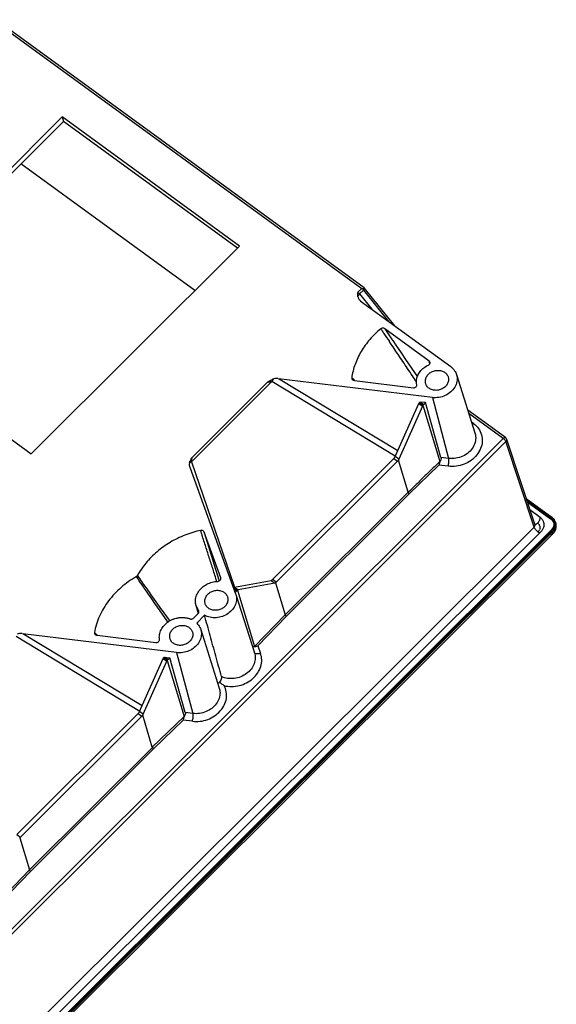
# Model space of a CAD drawing. Header units: inches. Extents: x 3951 to 6642, y -813 to 1217.
# Tile 23 of 33: x 5812 to 5921, y 12 to 213. Entities that reach past the tile are written whole.
import ezdxf

# ---------------------------------------------------------------- set-up
doc = ezdxf.new("R2010")
doc.units = ezdxf.units.IN
doc.header["$LTSCALE"] = 7.6
doc.header["$MEASUREMENT"] = 0
doc.layers.get('0').update_dxf_attribs({"linetype": 'CONTINUOUS'})

msp = doc.modelspace()

# ---------------------------------------------------------------- linework, layer by layer
at = {"color": 7, "linetype": 'Continuous'}
for p, q in [((5882.13, 158.06), (5807.16, 212.65)), ((5806.79, 212.43), (5881.64, 157.93)), ((5820.67, 192.85), (5778.26, 150.55)), ((5856.77, 166.56), (5820.67, 192.85)), ((5820.67, 192.85), (5820.93, 191.95)), ((5820.93, 191.95), (5778.93, 150.07)), ((5856.36, 166.15), (5820.93, 191.95)), ((5847.67, 157.48), (5812.23, 183.28)), ((5847.69, 157.5), (5812.25, 183.3)), ((5814.36, 124.27), (5856.77, 166.56)), ((5881.64, 157.93), (5880.84, 157.14)), ((5881.21, 156.8), (5881.99, 157.58)), ((5881.21, 156.8), (5883.69, 153.72)), ((5881.99, 157.58), (5887.13, 151.21)), ((5882.13, 158.05), (5882.13, 158.06)), ((5888.38, 150.3), (5882.13, 158.05)), ((5881.36, 155.42), (5899.76, 142.01)), ((5778.26, 150.55), (5814.36, 124.27)), ((5885.71, 149.42), (5885.51, 149.71)), ((5886.16, 148.74), (5886.13, 148.8)), ((5886.36, 149.71), (5887.86, 147.48)), ((5895.39, 143.14), (5886.36, 149.71)), ((5887.39, 146.93), (5887.28, 147.09)), ((5888.02, 146.01), (5887.39, 146.93)), ((5887.86, 147.48), (5887.97, 147.33)), ((5887.97, 147.33), (5888.59, 146.4)), ((5888.59, 146.4), (5889.68, 144.79)), ((5889.1, 144.41), (5888.9, 144.71)), ((5889.68, 144.79), (5890.58, 143.46)), ((5890.58, 143.46), (5892.97, 139.92)), ((5895.52, 142.64), (5895.39, 143.14)), ((5900.92, 140.43), (5904.71, 128.5)), ((5863.35, 139), (5846.97, 122.65)), ((5862.47, 138.82), (5847.13, 123.52)), ((5888.47, 123.75), (5863.35, 139)), ((5888.97, 124.83), (5864.72, 139.55)), ((5896.03, 135.7), (5864.72, 139.55)), ((5879.61, 139.73), (5879.9, 139.49)), ((5879.79, 139.35), (5879.85, 139.31)), ((5879.9, 139.49), (5880.19, 139.26)), ((5880.14, 139.2), (5892.19, 137.72)), ((5888.46, 123.68), (5893.26, 134.49)), ((5893.26, 134.49), (5894.01, 133.95)), ((5893.38, 134.69), (5893.34, 134.64)), ((5893.34, 134.64), (5893.48, 134.59)), ((5893.46, 134.8), (5893.38, 134.69)), ((5893.46, 134.8), (5893.63, 134.79)), ((5893.52, 134.65), (5893.48, 134.59)), ((5893.48, 134.59), (5894.11, 134.13)), ((5893.63, 134.79), (5893.52, 134.65)), ((5893.63, 134.79), (5894.26, 134.32)), ((5894.61, 134.67), (5893.63, 134.79)), ((5894.61, 134.67), (5894.26, 134.32)), ((5897.78, 123.5), (5894.61, 134.67)), ((5896.03, 135.7), (5899.34, 123.31)), ((5894.01, 133.95), (5889.2, 123.14)), ((5894.11, 134.13), (5897.55, 122.66)), ((5910.9, 127.55), (5903.24, 133.12)), ((5910.47, 127.38), (5903.44, 132.49)), ((5904.4, 130.42), (5904.01, 130.71)), ((5698.41, -84.11), (5910.47, 127.38)), ((5698.91, -84.72), (5910.98, 126.77)), ((5916.74, 109.32), (5910.98, 126.77)), ((5911.11, 127.26), (5916.88, 109.8)), ((5846.97, 122.65), (5855.77, 97.08)), ((5863.5, 98.67), (5888.21, 123.31)), ((5888.95, 122.77), (5864.24, 98.13)), ((5888.21, 123.31), (5888.95, 122.77)), ((5889.2, 123.14), (5888.46, 123.68)), ((5891.07, 116.42), (5889.11, 122.97)), ((5899.34, 123.31), (5897.78, 123.5)), ((5846.62, 121.54), (5846.63, 121.51)), ((5846.63, 121.51), (5855.97, 95.75)), ((5897.36, 121.94), (5891.33, 116.12)), ((5899.24, 121.71), (5897.36, 121.94)), ((5866.04, 91.45), (5891.07, 116.42)), ((5866.29, 91.14), (5891.33, 116.12)), ((5915.1, 115.19), (5920.35, 111.36)), ((5915.15, 115.03), (5920.24, 111.32)), ((5915.22, 114.8), (5920.16, 111.21)), ((5915.33, 114.5), (5920.09, 111.03)), ((5920.1, 110.99), (5915.34, 114.46)), ((5917.96, 111.31), (5915.88, 112.82)), ((5919.77, 111.26), (5919.78, 111.23)), ((5920.09, 111.03), (5920.1, 110.99)), ((5921.08, 110.34), (5921.19, 109.96)), ((5679.01, -127.78), (5916.74, 109.32)), ((5920.18, 108.62), (5679.65, -131.26)), ((5919.97, 108.3), (5679.73, -131.29)), ((5680.11, -131.37), (5920.48, 108.34)), ((5918.07, 108.3), (5682.44, -126.68)), ((5849.05, 108.05), (5848.86, 108.67)), ((5849.54, 108.3), (5849.57, 108.21)), ((5852.93, 98.98), (5849.54, 108.3)), ((5916.88, 109.81), (5916.88, 109.8)), ((5920.12, 108.45), (5919.97, 108.3)), ((5920.22, 108.36), (5920.06, 108.2)), ((5920.26, 108.59), (5920.12, 108.45)), ((5920.59, 109.09), (5920.18, 108.62)), ((5920.18, 108.62), (5920.18, 108.62)), ((5920.35, 108.5), (5920.22, 108.36)), ((5920.45, 108.39), (5920.41, 108.45)), ((5920.58, 108), (5920.48, 108.34)), ((5920.79, 109.69), (5920.59, 109.09)), ((5920.74, 110.21), (5920.74, 110.2)), ((5920.74, 110.2), (5920.79, 109.69)), ((5679.99, -131.22), (5920.06, 108.2)), ((5680.21, -131.72), (5920.28, 107.71)), ((5849.57, 108.21), (5852.5, 98.8)), ((5920.16, 108.1), (5920.11, 108.15)), ((5920.28, 107.71), (5920.18, 108.05)), ((5920.28, 107.71), (5920.39, 107.82)), ((5920.39, 107.82), (5920.6, 108.02)), ((5852.14, 98.22), (5852, 98.65)), ((5852.5, 98.8), (5852.63, 98.38)), ((5852.94, 98.94), (5852.93, 98.98)), ((5852.94, 98.94), (5852.93, 98.98)), ((5855.74, 97.07), (5863.19, 98.48)), ((5863.19, 98.48), (5863.93, 97.94)), ((5864.24, 98.13), (5863.5, 98.67)), ((5855.61, 96.75), (5856.18, 96.34)), ((5855.63, 97.03), (5855.72, 96.93)), ((5855.68, 96.91), (5855.65, 96.88)), ((5855.72, 96.93), (5855.68, 96.91)), ((5855.72, 96.93), (5856.35, 96.47)), ((5855.74, 97.07), (5856.48, 96.53)), ((5856.18, 96.34), (5855.87, 96.03)), ((5856.35, 96.47), (5859.81, 84.99)), ((5863.93, 97.94), (5856.48, 96.53)), ((5864.07, 97.99), (5866.04, 91.45)), ((5855.97, 95.75), (5856.01, 95.64)), ((5856.01, 95.64), (5859.8, 83.7)), ((5847.89, 93.44), (5848.35, 91.75)), ((5848.41, 92.4), (5847.89, 93.44)), ((5848.51, 92.22), (5848.41, 92.4)), ((5847.41, 90.8), (5848.37, 91.76)), ((5849.64, 91.38), (5848.05, 89.79)), ((5866.04, 91.45), (5859.8, 85.02)), ((5860.47, 85.15), (5866.29, 91.14)), ((5848.86, 88.51), (5852.64, 76.57)), ((5836.43, 71.8), (5811.28, 87.07)), ((5836.91, 72.91), (5812.65, 87.63)), ((5843.96, 83.78), (5812.65, 87.63)), ((5827.22, 87.86), (5827.52, 87.62)), ((5827.52, 87.62), (5827.8, 87.38)), ((5827.75, 87.31), (5839.75, 85.84)), ((5860.47, 85.15), (5861.03, 83.61)), ((5836.39, 71.76), (5841.2, 82.57)), ((5841.2, 82.57), (5841.94, 82.03)), ((5841.27, 82.71), (5841.35, 82.82)), ((5841.27, 82.71), (5841.42, 82.66)), ((5841.35, 82.82), (5841.39, 82.88)), ((5841.39, 82.88), (5842.54, 82.74)), ((5841.42, 82.66), (5841.51, 82.79)), ((5841.42, 82.66), (5842.04, 82.2)), ((5841.56, 82.86), (5842.2, 82.4)), ((5842.04, 82.2), (5845.48, 70.75)), ((5842.2, 82.4), (5842.54, 82.74)), ((5845.71, 71.57), (5842.54, 82.74)), ((5843.96, 83.78), (5847.27, 71.38)), ((5859.75, 83.83), (5859.8, 83.7)), ((5837.14, 71.22), (5841.94, 82.03)), ((5811.43, 46.74), (5836.14, 71.39)), ((5836.88, 70.85), (5812.17, 46.2)), ((5836.14, 71.39), (5836.88, 70.85)), ((5837.14, 71.22), (5836.39, 71.76)), ((5839, 64.5), (5837.04, 71.04)), ((5839, 64.5), (5845.48, 70.75)), ((5847.27, 71.38), (5845.71, 71.57)), ((5845.3, 70.02), (5839.26, 64.19)), ((5847.17, 69.79), (5845.3, 70.02)), ((5813.97, 39.52), (5839.01, 64.49)), ((5814.22, 39.22), (5839.26, 64.19)), ((5811.43, 46.74), (5812.17, 46.2)), ((5812, 46.07), (5813.97, 39.52)), ((5807.73, 33.09), (5813.97, 39.52)), ((5808.41, 33.23), (5814.22, 39.22))]:
    msp.add_line(p, q, dxfattribs=at)
for centre, radius, start, end in [((5879.5, 157.75), 2.49, 356.2882, 359.113), ((6131.63, 314.54), 296.21, 213.8774, 214.0228), ((6362.1, 470.4), 574.44, 214.05253, 214.25127), ((5420.86, -171.86), 565.05, 34.0733, 34.2334), ((5345.86, -221.96), 655.24, 33.85499, 33.99608), ((5894.42, 133.98), 1.27, 153.4696, 155.9305), ((5894.31, 134.04), 1.14, 148.0732, 153.5335), ((5894.98, 133.69), 1.75, 153.5038, 155.7603), ((5894.89, 133.73), 1.65, 148.8313, 153.5369), ((5910.55, 127.07), 0.588, 16.7353, 53.9387), ((5847.49, 121.15), 1.57, 123.3347, 124.9389), ((5887.29, 124.22), 1.29, 326.7917, 332.745), ((5887.42, 124.15), 1.14, 332.7729, 336.0146), ((5919.41, 109.81), 1.4, 53.5926, 60.9808), ((5919.42, 109.9), 1.5, 44.8887, 60.7578), ((5919.44, 109.85), 1.35, 15.6693, 53.6627), ((5919.12, 109.67), 2.09, 52.5043, 53.9388), ((5919.45, 109.93), 1.47, 19.5657, 44.8411), ((5919.44, 109.8), 1.37, 15.6802, 38.1038), ((5919.3, 109.83), 1.85, 15.8777, 34.0494), ((5919.4, 109.91), 1.52, 2.2159, 19.5365), ((5919.3, 109.92), 1.68, 8.3779, 19.6577), ((5919.37, 109.85), 1.78, 8.3723, 15.7791), ((5916.65, 109.24), 1.28, 315.2502, 326.6574), ((5916.6, 109.27), 1.33, 326.6367, 338.1679), ((5919.23, 109.94), 1.69, 330.0628, 337.6271), ((5919.28, 109.92), 1.64, 337.6302, 345.5771), ((5919.04, 109.95), 1.94, 336.1235, 345.7837), ((5918.94, 109.96), 2.22, 327.9434, 336.1331), ((5919.31, 109.91), 1.61, 345.5872, 353.835), ((5919.34, 109.91), 1.58, 353.8354, 2.2754), ((5919.17, 109.92), 1.81, 345.791, 356.7691), ((5919.27, 109.91), 1.71, 356.8023, 8.3329), ((5919.09, 109.89), 2.06, 336.125, 345.7832), ((5919.23, 109.86), 1.92, 345.7905, 356.7641), ((5919.33, 109.85), 1.82, 356.7972, 8.3256), ((5919.44, 109.47), 1.81, 12.9078, 15.7277), ((5918.46, 110.12), 2.99, 314.8565, 319.6204), ((5862.72, 99.45), 1.1, 311.0126, 314.9688), ((5855.83, 96.66), 0.422, 112.49, 117.9203), ((5856.04, 96.32), 0.69, 113.157, 117.5026), ((5842.29, 82.08), 1.19, 147.985, 155.9003), ((5842.81, 81.78), 1.65, 150.1386, 154.8777), ((5842.83, 81.77), 1.67, 147.8598, 150.1519), ((5845.81, 79.64), 5.33, 142.8227, 143.7294), ((5835.22, 72.29), 1.29, 326.7901, 332.7448), ((5835.35, 72.22), 1.14, 332.7721, 336.0145)]:
    msp.add_arc(centre, radius, start, end, dxfattribs=at)
for centre, major_axis, ratio, start_param, end_param in [((5882.16, 156.2), (-1.13, 0.79), 0.812993, 0.758334, 1.234958), ((5882.16, 156.2), (-1.13, 0.79), 0.812993, 1.234958, 1.543645), ((5864.47, 138.56), (1.56, -0.22), 0.654568, 1.596014, 2.30586), ((5812.4, 86.63), (1.56, -0.22), 0.654568, 1.596014, 2.30586)]:
    msp.add_ellipse(centre, major_axis=major_axis, ratio=ratio, start_param=start_param, end_param=end_param, dxfattribs=at)
for points, start_tangent, end_tangent in [([(5880.84, 157.14), (5880.79, 156.82), (5880.78, 156.51), (5880.81, 156.22)], (-0.177848, -0.984058), (0.176356, -0.984326)), ([(5881.21, 156.8), (5881.03, 156.59), (5880.89, 156.39), (5880.81, 156.22)], (-0.66802, -0.744143), (-0.305483, -0.952197)), ([(5880.84, 157.14), (5880.88, 157.11), (5880.97, 157.04), (5881.09, 156.92), (5881.17, 156.84), (5881.21, 156.8)], (0.808572, -0.588398), (0.649129, -0.760678)), ([(5881.64, 157.93), (5881.76, 157.94), (5881.88, 157.94), (5881.99, 157.94)], (0.994434, 0.105358), (0.998053, -0.062377)), ([(5882.13, 158.05), (5882.11, 158.05), (5882.06, 158.01), (5881.99, 157.94)], (-0.976025, 0.217659), (-0.725488, -0.688235)), ([(5881.99, 157.94), (5882, 157.83), (5882, 157.71)], (0.086971, -0.996211), (-0.015418, -0.999881)), ([(5885.51, 149.71), (5883.3, 147.56), (5881.54, 145.11), (5880.29, 142.47), (5879.61, 139.73)], (-0.772128, -0.635466), (-0.141468, -0.989943)), ([(5886.36, 149.71), (5886.14, 149.81), (5885.9, 149.84), (5885.69, 149.8), (5885.51, 149.71)], (-0.807755, 0.589518), (-0.766289, -0.642496)), ([(5892.82, 138.89), (5891.98, 140.13), (5890.01, 143.07)], (-0.564436, 0.825477), (-0.557269, 0.830332)), ([(5895.22, 142.32), (5895.43, 142.48), (5895.55, 142.71), (5895.55, 142.9)], (0.913954, 0.405817), (-0.244773, 0.96958)), ([(5895.55, 142.9), (5895.53, 142.95), (5895.39, 143.14)], (-0.244773, 0.96958), (-0.785378, 0.619016)), ([(5892.87, 138.33), (5892.81, 139.25), (5893.04, 140.18), (5893.54, 141.04), (5894.29, 141.77), (5895.22, 142.32)], (-0.222062, 0.975033), (0.914168, 0.405335)), ([(5894.65, 138.62), (5894.61, 139.15), (5894.8, 139.85), (5895.24, 140.47)], (-0.239194, 0.970972), (0.708063, 0.70615)), ([(5895.24, 140.47), (5895.88, 140.94), (5896.67, 141.21), (5897.49, 141.23), (5898.25, 141.02), (5898.85, 140.58), (5899.22, 139.98), (5899.24, 139.92)], (0.708063, 0.70615), (0.30166, -0.953415)), ([(5900.93, 140.43), (5901.01, 140.11), (5901.01, 138.96), (5900.58, 137.83), (5899.76, 136.85), (5898.65, 136.13), (5897.35, 135.73), (5896.03, 135.7)], (0.302487, -0.953153), (-0.992528, 0.122015)), ([(5899.76, 142.01), (5900.57, 141.17), (5900.93, 140.43)], (0.808388, -0.588651), (0.302487, -0.953153)), ([(5863.63, 139.44), (5863.25, 139.27), (5862.86, 139.06), (5862.47, 138.82)], (-0.934016, -0.357231), (-0.84627, -0.532754)), ([(5862.47, 138.82), (5862.7, 138.89), (5862.92, 138.94), (5863.14, 138.98), (5863.35, 139)], (0.943908, 0.330208), (0.999044, 0.043705)), ([(5863.63, 139.44), (5863.56, 139.33), (5863.48, 139.23), (5863.41, 139.11), (5863.35, 139)], (-0.61962, -0.784902), (-0.452037, -0.891999)), ([(5879.61, 139.73), (5879.66, 139.5), (5879.79, 139.35)], (-0.13399, -0.990983), (0.777485, -0.628902)), ([(5879.85, 139.31), (5880.14, 139.2)], (0.842907, -0.538059), (0.993374, -0.114927)), ([(5898.68, 137.96), (5898.04, 137.49), (5897.25, 137.22), (5896.43, 137.2), (5895.67, 137.42), (5895.07, 137.85), (5894.7, 138.45), (5894.65, 138.62)], (-0.708063, -0.70615), (-0.239194, 0.970972)), ([(5899.24, 139.92), (5899.31, 139.28), (5899.12, 138.58), (5898.68, 137.96)], (0.30166, -0.953415), (-0.708063, -0.70615)), ([(5892.19, 137.72), (5892.46, 137.75), (5892.71, 137.9), (5892.86, 138.12), (5892.87, 138.33)], (0.995864, -0.090852), (-0.213867, 0.976863)), ([(5894.26, 134.32), (5894.22, 134.28), (5894.11, 134.13)], (-0.707808, -0.706405), (-0.55457, -0.832137)), ([(5894.11, 134.13), (5894.08, 134.09), (5894.01, 133.95)], (-0.559725, -0.828679), (-0.406164, -0.9138)), ([(5904.4, 130.42), (5904.16, 130.22)], (-0.708063, -0.70615), (-0.810204, -0.586148)), ([(5904.4, 130.42), (5905.42, 129.4)], (0.8047, -0.593682), (0.582537, -0.812804)), ([(5905.42, 129.4), (5906.03, 128.13), (5906.18, 126.74), (5905.86, 125.33), (5905.08, 124.02), (5903.93, 122.92), (5902.49, 122.14), (5900.88, 121.72), (5899.24, 121.71)], (0.582537, -0.812804), (-0.993158, 0.116778)), ([(5904.71, 128.5), (5904.8, 128.14), (5904.8, 126.88), (5904.33, 125.64), (5903.44, 124.57), (5902.22, 123.77), (5900.8, 123.34), (5899.34, 123.31)], (0.302964, -0.953002), (-0.992528, 0.122015)), ([(5910.47, 127.38), (5910.67, 127.53), (5910.85, 127.57), (5910.89, 127.54)], (0.708063, 0.70615), (0.800965, -0.598712)), ([(5910.47, 127.38), (5910.69, 127.18)], (0.808388, -0.588651), (0.699327, -0.714801)), ([(5910.69, 127.18), (5910.87, 126.96)], (0.699327, -0.714801), (0.574471, -0.818525)), ([(5910.87, 126.96), (5910.98, 126.77)], (0.574471, -0.818525), (0.287951, -0.957645)), ([(5911.11, 127.25), (5911.12, 127.01), (5910.98, 126.77)], (0.28618, -0.958176), (-0.701796, -0.712378)), ([(5846.59, 122.44), (5846.54, 122.15), (5846.55, 121.84), (5846.62, 121.54)], (-0.294128, -0.955766), (0.325042, -0.9457)), ([(5846.59, 122.44), (5846.73, 122.8), (5846.92, 123.15), (5847.13, 123.52)], (0.312994, 0.949755), (0.521962, 0.852969)), ([(5846.97, 122.65), (5846.92, 122.63), (5846.82, 122.58), (5846.7, 122.51), (5846.63, 122.47)], (-0.905594, -0.424146), (-0.835259, -0.549857)), ([(5846.97, 122.65), (5846.99, 122.95), (5847.05, 123.23), (5847.13, 123.52)], (-0.093776, 0.995593), (0.266979, 0.963702)), ([(5888.21, 123.31), (5888.26, 123.38), (5888.32, 123.44), (5888.37, 123.51)], (0.708063, 0.70615), (0.558931, 0.829214)), ([(5889.11, 122.97), (5889.06, 122.9), (5889, 122.83), (5888.95, 122.77)], (-0.55032, -0.834954), (-0.708063, -0.70615)), ([(5889.2, 123.14), (5889.18, 123.08), (5889.14, 123.02), (5889.11, 122.97)], (-0.406008, -0.913869), (-0.562137, -0.827044)), ([(5897.55, 122.66), (5895.4, 120.59), (5893.24, 118.5), (5891.07, 116.42)], (-0.719336, -0.694662), (-0.719336, -0.694662)), ([(5897.58, 122.68), (5897.5, 122.45), (5897.43, 122.2), (5897.36, 121.94)], (-0.459196, -0.888335), (-0.274497, -0.961588)), ([(5897.78, 123.5), (5897.79, 123.27), (5897.72, 122.98), (5897.56, 122.64)], (0.273304, -0.961928), (-0.486009, -0.873954)), ([(5899.24, 121.71), (5899.33, 122.13), (5899.38, 122.58), (5899.38, 123), (5899.34, 123.31)], (0.255974, 0.966684), (-0.257558, 0.966263)), ([(5891.33, 116.11), (5891.22, 116.21), (5891.13, 116.32), (5891.08, 116.42)], (-0.803371, 0.595478), (-0.288027, 0.957622)), ([(5917.48, 110.17), (5917.6, 110.3), (5917.71, 110.44), (5917.88, 110.75), (5917.98, 111.05), (5917.99, 111.18), (5917.98, 111.28)], (0.707849, 0.706364), (-0.256669, 0.966499)), ([(5917.96, 111.31), (5918.45, 110.8), (5918.68, 110.29)], (0.818014, -0.575198), (0.262047, -0.965055)), ([(5918.68, 110.29), (5918.71, 110.13), (5918.7, 109.43), (5918.47, 108.82), (5918.07, 108.3)], (0.262047, -0.965055), (-0.718407, -0.695623)), ([(5919.85, 111.44), (5919.8, 111.38), (5919.77, 111.32), (5919.77, 111.26)], (-0.708063, -0.70615), (0.271143, -0.962539)), ([(5920.09, 111.08), (5920.09, 111.03)], (-0.235562, -0.971859), (0.271143, -0.962539)), ([(5920.16, 111.21), (5920.11, 111.15), (5920.09, 111.08)], (-0.66933, -0.742965), (-0.235562, -0.971859)), ([(5920.1, 110.99), (5920.29, 110.87), (5920.45, 110.71), (5920.51, 110.64)], (0.874453, -0.485109), (0.616991, -0.78697)), ([(5920.35, 111.36), (5920.34, 111.37), (5920.3, 111.36), (5920.24, 111.32)], (-0.790949, 0.611883), (-0.708063, -0.70615)), ([(5920.24, 111.32), (5920.42, 111.17), (5920.6, 110.99)], (0.808388, -0.588651), (0.630497, -0.776192)), ([(5920.39, 111.33), (5920.83, 110.87)], (0.793397, -0.608704), (0.559539, -0.828804)), ([(5920.6, 110.99), (5920.75, 110.76), (5920.88, 110.48)], (0.630497, -0.776192), (0.336549, -0.941666)), ([(5848.86, 108.67), (5845.65, 107.7), (5842.64, 106.23), (5839.96, 104.31), (5837.7, 102.02), (5835.96, 99.45)], (-0.977323, -0.211755), (-0.479832, -0.877361)), ([(5849.37, 108.54), (5849.12, 108.67), (5848.86, 108.67)], (-0.768577, 0.639757), (-0.97504, -0.222029)), ([(5849.54, 108.3), (5849.37, 108.54)], (-0.3421, 0.939664), (-0.768577, 0.639757)), ([(5916.88, 109.56), (5916.74, 109.32)], (-0.253192, -0.967416), (-0.705649, -0.708561)), ([(5917.55, 108.34), (5917.49, 108.39), (5917.42, 108.44), (5917.29, 108.56), (5917.16, 108.69), (5917.04, 108.83), (5916.85, 109.09), (5916.78, 109.21), (5916.76, 109.27), (5916.74, 109.31)], (-0.808558, 0.588417), (-0.284476, 0.958683)), ([(5916.85, 109.88), (5917, 109.88), (5917.11, 109.91), (5917.23, 109.97), (5917.24, 109.97)], (0.953633, -0.300971), (0.855669, 0.517524)), ([(5916.88, 109.8), (5916.88, 109.56)], (0.313087, -0.949724), (-0.253192, -0.967416)), ([(5917.24, 109.97), (5917.36, 110.05), (5917.42, 110.11), (5917.48, 110.17)], (0.855669, 0.517524), (0.70783, 0.706383)), ([(5917.48, 110.17), (5917.67, 109.99), (5917.81, 109.78), (5917.9, 109.54), (5917.93, 109.3), (5917.93, 109.17), (5917.92, 109.05), (5917.85, 108.79), (5917.84, 108.77)], (0.804019, -0.594604), (-0.372809, -0.927908)), ([(5917.8, 108.19), (5917.55, 108.34)], (-0.884492, 0.466556), (-0.8085, 0.588496)), ([(5919.92, 108.32), (5919.89, 108.32), (5919.88, 108.32)], (-0.947927, 0.318488), (-0.620483, -0.78422)), ([(5919.97, 108.3), (5919.92, 108.32)], (-0.808388, 0.588651), (-0.947927, 0.318488)), ([(5920.26, 108.59), (5920.21, 108.62), (5920.18, 108.62)], (-0.766303, 0.64248), (-0.727466, -0.686144)), ([(5920.7, 109.09), (5920.58, 108.91), (5920.43, 108.74), (5920.26, 108.59)], (-0.498797, -0.866719), (-0.785278, -0.619143)), ([(5920.82, 109.17), (5920.68, 108.91), (5920.52, 108.68), (5920.35, 108.5)], (-0.40381, -0.914843), (-0.708063, -0.70615)), ([(5920.41, 108.45), (5920.35, 108.5)], (-0.69802, 0.716079), (-0.808388, 0.588651)), ([(5920.48, 108.34), (5920.45, 108.39)], (-0.271143, 0.962539), (-0.571259, 0.82077)), ([(5920.83, 108.78), (5920.66, 108.54), (5920.48, 108.34)], (-0.530041, -0.847972), (-0.708063, -0.70615)), ([(5920.75, 108.18), (5921.01, 108.56)], (0.646937, 0.762543), (0.485988, 0.873965)), ([(5921.01, 108.56), (5921.23, 109.2)], (0.485988, 0.873965), (0.150209, 0.988654)), ([(5921.23, 109.2), (5921.21, 109.88)], (0.150209, 0.988654), (-0.223315, 0.974746)), ([(5852, 98.65), (5851.93, 98.9), (5851.16, 101.35), (5850.38, 103.79), (5849.61, 106.23), (5849.23, 107.45), (5849.05, 108.05)], (-0.298478, 0.954417), (-0.296446, 0.95505)), ([(5917.92, 108.14), (5917.8, 108.19)], (-0.973057, 0.230565), (-0.884492, 0.466556)), ([(5920.11, 108.15), (5920.06, 108.2)], (-0.69802, 0.716079), (-0.808388, 0.588651)), ([(5920.18, 108.05), (5920.16, 108.1)], (-0.271143, 0.962539), (-0.571259, 0.82077)), ([(5835.77, 99.26), (5832.65, 97.04), (5830.08, 94.29), (5828.24, 91.17), (5827.22, 87.86)], (-0.867421, -0.497576), (-0.174743, -0.984614)), ([(5842.19, 89.96), (5842.1, 90.09), (5840.2, 92.83), (5838.09, 95.87), (5835.76, 99.26)], (-0.571849, 0.820359), (-0.564013, 0.825766)), ([(5835.96, 99.45), (5835.91, 99.38), (5835.85, 99.32), (5835.77, 99.26)], (-0.480411, -0.877044), (-0.867249, -0.497874)), ([(5835.96, 99.45), (5837.67, 97.02), (5840.41, 93.16), (5842.54, 90.2)], (0.574661, -0.818391), (0.587768, -0.80903)), ([(5847.89, 93.44), (5847.78, 94.2), (5847.93, 95.21), (5848.12, 95.7), (5848.39, 96.17), (5848.73, 96.62), (5849.13, 97.02), (5850.09, 97.69), (5851.18, 98.12), (5852.34, 98.29)], (-0.266963, 0.963707), (0.999657, 0.026176)), ([(5852.34, 98.29), (5852.61, 98.36), (5852.83, 98.52), (5852.94, 98.75), (5852.94, 98.94)], (0.999823, 0.018793), (-0.246091, 0.969247)), ([(5863.19, 98.48), (5863.23, 98.49), (5863.28, 98.51), (5863.33, 98.54)], (0.982559, 0.185951), (0.861747, 0.507339)), ([(5863.33, 98.54), (5863.38, 98.57), (5863.44, 98.62)], (0.853199, 0.521586), (0.755103, 0.655606)), ([(5850.33, 95.68), (5850.97, 96.15), (5851.76, 96.42), (5852.58, 96.44), (5853.33, 96.22), (5853.93, 95.79), (5854.3, 95.19), (5854.33, 95.12)], (0.708063, 0.70615), (0.30166, -0.953415)), ([(5855.63, 97.03), (5855.6, 97.01), (5855.53, 96.96)], (-0.883914, -0.467649), (-0.774825, -0.632175)), ([(5855.74, 97.07), (5855.71, 97.06), (5855.67, 97.05)], (-0.981811, -0.189861), (-0.924226, -0.381845)), ([(5855.86, 96.98), (5855.83, 96.97), (5855.77, 96.95)], (-0.970948, -0.239292), (-0.919622, -0.392805)), ([(5856.35, 96.47), (5856.31, 96.45), (5856.18, 96.34)], (-0.8662, -0.499697), (-0.708251, -0.70596)), ([(5856.48, 96.53), (5856.45, 96.52), (5856.35, 96.47)], (-0.982456, -0.186493), (-0.85604, -0.516909)), ([(5864.07, 97.99), (5864.02, 97.97), (5863.97, 97.95), (5863.93, 97.94)], (-0.855907, -0.51713), (-0.982559, -0.185951)), ([(5864.24, 98.13), (5864.18, 98.08), (5864.12, 98.03), (5864.07, 97.99)], (-0.708063, -0.70615), (-0.864384, -0.502833)), ([(5856.01, 95.64), (5856.15, 94.7), (5855.93, 93.59), (5855.34, 92.57), (5854.43, 91.73), (5853.28, 91.15), (5852.02, 90.89), (5850.76, 90.97), (5849.64, 91.38)], (0.300514, -0.953777), (-0.877172, 0.480177)), ([(5849.74, 93.83), (5849.69, 94.36), (5849.88, 95.06), (5850.33, 95.68)], (-0.239194, 0.970972), (0.708063, 0.70615)), ([(5854.33, 95.12), (5854.4, 94.49), (5854.21, 93.79), (5853.77, 93.17)], (0.30166, -0.953415), (-0.708063, -0.70615)), ([(5853.77, 93.17), (5853.13, 92.7), (5852.34, 92.43), (5851.52, 92.41), (5850.76, 92.62), (5850.16, 93.06), (5849.79, 93.66), (5849.74, 93.83)], (-0.708063, -0.70615), (-0.239194, 0.970972)), ([(5840.46, 86.46), (5840.47, 87.44), (5840.8, 88.42), (5841.41, 89.32), (5842.27, 90.07), (5842.78, 90.37), (5843.33, 90.61), (5843.89, 90.79), (5844.18, 90.85), (5844.48, 90.9), (5844.77, 90.93), (5845.06, 90.94), (5845.63, 90.91), (5845.91, 90.87), (5846.19, 90.81), (5846.45, 90.74), (5846.59, 90.7), (5846.65, 90.67), (5846.72, 90.65)], (-0.147092, 0.989123), (0.937106, -0.349044)), ([(5846.72, 90.65), (5846.95, 90.61), (5847.21, 90.67), (5847.41, 90.8)], (0.935221, -0.354063), (0.708063, 0.70615)), ([(5848.37, 91.76), (5848.49, 91.95), (5848.51, 92.2), (5848.51, 92.22)], (0.708063, 0.70615), (-0.28057, 0.959834)), ([(5853.09, 78.91), (5851.93, 83.09), (5850.78, 87.25), (5849.64, 91.38)], (-0.267334, 0.963604), (-0.265629, 0.964075)), ([(5866.29, 91.14), (5866.18, 91.24), (5866.09, 91.35), (5866.04, 91.45)], (-0.813332, 0.5818), (-0.287892, 0.957663)), ([(5842.59, 86.7), (5842.54, 87.22), (5842.73, 87.93), (5843.17, 88.54)], (-0.239194, 0.970972), (0.708063, 0.70615)), ([(5843.17, 88.54), (5843.82, 89.01), (5844.61, 89.28), (5845.42, 89.31), (5846.18, 89.09), (5846.78, 88.65), (5847.15, 88.05), (5847.17, 87.99)], (0.708063, 0.70615), (0.30166, -0.953415)), ([(5848.86, 88.51), (5848.99, 87.86), (5848.88, 86.76), (5848.39, 85.71), (5847.55, 84.81), (5846.47, 84.15), (5845.22, 83.79), (5843.96, 83.78)], (0.302405, -0.953179), (-0.992528, 0.122015)), ([(5848.05, 89.79), (5848.69, 88.91), (5848.86, 88.51)], (0.722521, -0.691349), (0.302405, -0.953179)), ([(5827.22, 87.86), (5827.23, 87.69), (5827.33, 87.53), (5827.39, 87.47)], (-0.188312, -0.982109), (0.773339, -0.633993)), ([(5827.39, 87.47), (5827.5, 87.39)], (0.773339, -0.633993), (0.879787, -0.475369)), ([(5827.5, 87.39), (5827.75, 87.31)], (0.879787, -0.475369), (0.992687, -0.120717)), ([(5839.75, 85.84), (5840.02, 85.86), (5840.27, 85.99), (5840.43, 86.21), (5840.46, 86.46)], (0.992528, -0.122015), (-0.157914, 0.987453)), ([(5846.61, 86.04), (5845.97, 85.57), (5845.18, 85.3), (5844.36, 85.27), (5843.61, 85.49), (5843.01, 85.93), (5842.64, 86.53), (5842.59, 86.7)], (-0.708063, -0.70615), (-0.239194, 0.970972)), ([(5847.17, 87.99), (5847.25, 87.36), (5847.06, 86.65), (5846.61, 86.04)], (0.30166, -0.953415), (-0.708063, -0.70615)), ([(5859.81, 84.99), (5859.56, 84.92), (5859.39, 84.97)], (-0.923235, -0.384236), (-0.84296, 0.537977)), ([(5859.78, 84.99), (5859.99, 85.03), (5860.22, 85.08), (5860.47, 85.15)], (0.93969, 0.342027), (0.942225, 0.334981)), ([(5841.94, 82.03), (5841.96, 82.07), (5842.04, 82.2)], (0.406164, 0.9138), (0.559725, 0.828679)), ([(5842.04, 82.2), (5842.08, 82.26), (5842.2, 82.4)], (0.55457, 0.832137), (0.707808, 0.706405)), ([(5859.8, 83.7), (5859.95, 82.69), (5859.73, 81.52), (5859.13, 80.43), (5858.2, 79.52), (5857.02, 78.86), (5855.69, 78.52), (5854.34, 78.53), (5853.09, 78.9)], (0.301288, -0.953533), (-0.905373, 0.424618)), ([(5853.62, 77.05), (5855.15, 76.87), (5856.72, 77.07), (5858.2, 77.63), (5859.48, 78.51), (5860.47, 79.64), (5861.09, 80.93), (5861.28, 82.29), (5861.03, 83.61)], (0.972008, -0.234947), (-0.334875, 0.942262)), ([(5859.81, 83.72), (5859.76, 83.82)], (-0.623887, 0.781514), (-0.346116, 0.938192)), ([(5861.03, 83.61), (5860.6, 83.51), (5860.2, 83.52), (5859.91, 83.63), (5859.81, 83.72)], (-0.94708, -0.320998), (-0.623887, 0.781514)), ([(5853.09, 78.91), (5853.1, 78.58), (5852.97, 78.17), (5852.71, 77.74)], (0.309433, -0.950921), (-0.599327, -0.800504)), ([(5847.17, 69.79), (5848.74, 69.79), (5850.29, 70.16), (5851.69, 70.88), (5852.84, 71.89), (5853.66, 73.1), (5854.08, 74.44), (5854.06, 75.79), (5853.62, 77.05)], (0.993122, -0.117084), (-0.476799, 0.879012)), ([(5852.64, 76.57), (5852.79, 75.63), (5852.6, 74.46), (5852.03, 73.36), (5851.11, 72.43), (5849.94, 71.76), (5848.62, 71.39), (5847.27, 71.38)], (0.301598, -0.953435), (-0.992528, 0.122015)), ([(5852.71, 77.74), (5852.38, 77.57), (5852.32, 77.56)], (-0.817878, -0.575391), (-0.98474, -0.174032)), ([(5852.7, 77.74), (5853.03, 77.49), (5853.33, 77.26), (5853.62, 77.05)], (0.796212, -0.605018), (0.808388, -0.588651)), ([(5836.14, 71.39), (5836.2, 71.45), (5836.25, 71.51), (5836.3, 71.58)], (0.708063, 0.70615), (0.558962, 0.829194)), ([(5837.04, 71.04), (5836.99, 70.97), (5836.94, 70.91), (5836.88, 70.85)], (-0.550321, -0.834953), (-0.708063, -0.70615)), ([(5837.04, 71.04), (5837.08, 71.1), (5837.11, 71.16), (5837.14, 71.22)], (0.562137, 0.827044), (0.406008, 0.913869)), ([(5845.3, 70.02), (5845.36, 70.26), (5845.43, 70.51), (5845.52, 70.76)], (0.276203, 0.961099), (0.466367, 0.884591)), ([(5845.71, 71.57), (5845.73, 71.35), (5845.65, 71.06), (5845.49, 70.71)], (0.273304, -0.961928), (-0.477938, -0.878393)), ([(5847.17, 69.79), (5847.26, 70.21), (5847.31, 70.66), (5847.31, 71.07), (5847.27, 71.38)], (0.255974, 0.966684), (-0.257558, 0.966263)), ([(5839.01, 64.5), (5839.03, 64.45), (5839.06, 64.39), (5839.12, 64.33), (5839.18, 64.26), (5839.26, 64.19)], (0.288133, -0.957591), (0.889174, -0.457569)), ([(5812.17, 46.2), (5812.11, 46.15), (5812.06, 46.1), (5812, 46.07)], (-0.708063, -0.70615), (-0.865102, -0.501596)), ([(5814.22, 39.22), (5814.11, 39.31), (5814.02, 39.42), (5813.97, 39.52)], (-0.813333, 0.581798), (-0.287738, 0.957709))]:
    msp.add_spline(points, degree=3, dxfattribs=dict(at, start_tangent=start_tangent, end_tangent=end_tangent))

doc.saveas('drawing.dxf')
